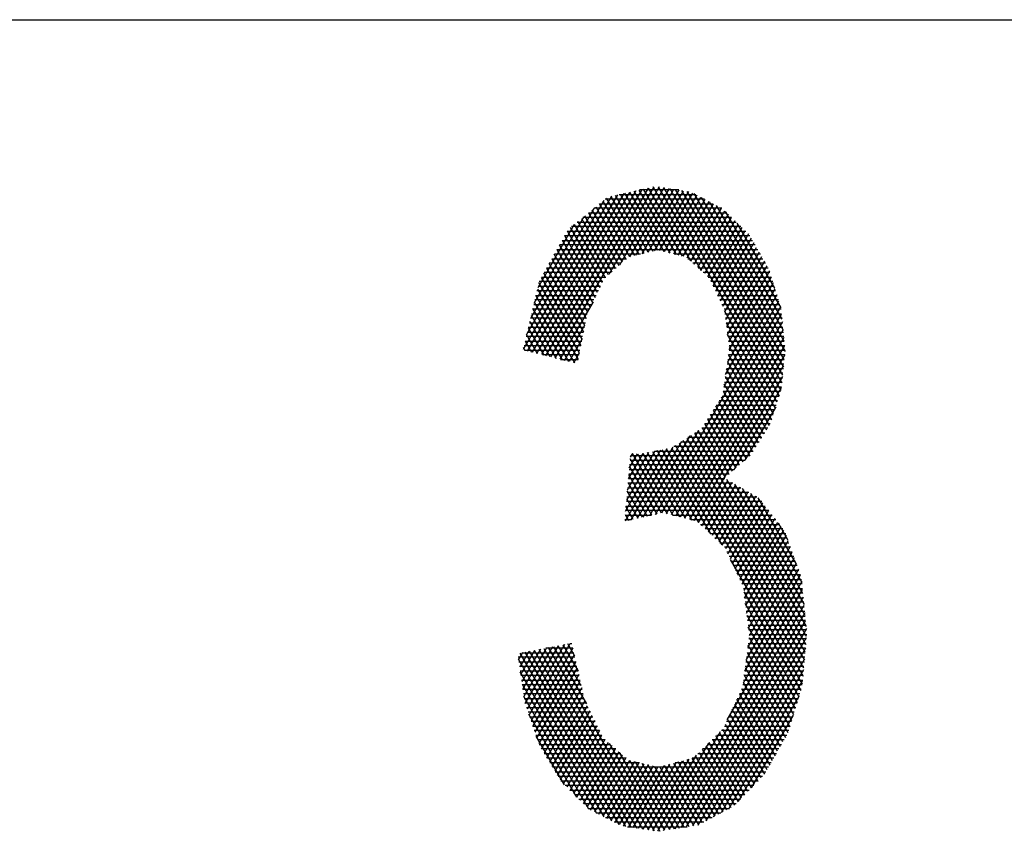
# Model space of a CAD drawing. Header units: millimetres. Extents: x 981 to 1872, y 361 to 991.
# Tile 5 of 62: x 1347 to 1364, y 378 to 391. Entities that reach past the tile are written whole.
import ezdxf

# ---------------------------------------------------------------- set-up
doc = ezdxf.new("R2010")
doc.units = ezdxf.units.MM
doc.header["$LTSCALE"] = 46.2
doc.layers.add('1', color=7, linetype='CONTINUOUS')

msp = doc.modelspace()

# ---------------------------------------------------------------- linework, layer by layer
at = {"layer": '1', "linetype": 'Continuous'}
for p, q in [((1010.895, 391.183), (1841.895, 391.183)), ((1355.768, 385.632), (1357.316, 388.315)), ((1357.418, 388.337), (1355.844, 385.613)), ((1355.921, 385.593), (1357.519, 388.36)), ((1357.62, 388.383), (1355.998, 385.574)), ((1356.075, 385.554), (1357.721, 388.405)), ((1357.807, 388.403), (1356.965, 386.944)), ((1357.148, 387.108), (1357.888, 388.39)), ((1357.968, 388.377), (1357.312, 387.239)), ((1357.312, 388.314), (1357.883, 387.325)), ((1357.985, 387.3), (1357.39, 388.331)), ((1357.414, 387.264), (1358.049, 388.364)), ((1357.468, 388.349), (1358.087, 387.275)), ((1358.129, 388.351), (1357.477, 388.351)), ((1358.129, 388.351), (1357.517, 387.29)), ((1358.19, 387.251), (1357.546, 388.366)), ((1357.619, 387.315), (1358.21, 388.338)), ((1357.624, 388.383), (1358.323, 387.171)), ((1358.508, 387.004), (1357.702, 388.401)), ((1358.29, 388.325), (1357.722, 387.34)), ((1357.787, 388.406), (1359.8, 384.919)), ((1359.832, 385.016), (1357.884, 388.39)), ((1357.981, 388.375), (1359.848, 385.141)), ((1359.861, 385.271), (1358.078, 388.359)), ((1358.175, 388.343), (1359.873, 385.401)), ((1359.886, 385.531), (1358.272, 388.328)), ((1357.013, 388.247), (1355.541, 385.696)), ((1355.601, 385.954), (1356.888, 388.183)), ((1355.614, 385.671), (1357.114, 388.27)), ((1357.215, 388.292), (1355.691, 385.652)), ((1356.869, 388.167), (1357.393, 387.259)), ((1358.557, 388.198), (1356.907, 388.198)), ((1357.47, 387.278), (1356.928, 388.216)), ((1357, 388.244), (1357.547, 387.297)), ((1357.624, 387.316), (1357.078, 388.261)), ((1357.136, 388.274), (1358.412, 388.274)), ((1357.156, 388.279), (1357.701, 387.335)), ((1357.781, 387.349), (1357.234, 388.296)), ((1357.811, 387.342), (1358.364, 388.3)), ((1358.431, 388.264), (1357.888, 387.323)), ((1357.965, 387.305), (1358.499, 388.229)), ((1358.566, 388.193), (1358.043, 387.286)), ((1358.12, 387.267), (1358.634, 388.158)), ((1358.381, 388.291), (1359.899, 385.662)), ((1359.886, 385.836), (1358.508, 388.224)), ((1358.634, 388.157), (1359.868, 386.02)), ((1356.722, 388.047), (1355.662, 386.211)), ((1357.193, 387.148), (1356.689, 388.02)), ((1358.846, 388.046), (1356.72, 388.046)), ((1356.749, 388.069), (1357.251, 387.2)), ((1357.316, 387.24), (1356.809, 388.118)), ((1356.814, 388.122), (1358.701, 388.122)), ((1358.701, 388.122), (1358.197, 387.249)), ((1358.269, 387.221), (1358.769, 388.086)), ((1358.836, 388.051), (1358.327, 387.168)), ((1358.384, 387.116), (1358.896, 388.002)), ((1359.851, 386.203), (1358.761, 388.091)), ((1358.904, 387.995), (1359.83, 386.391)), ((1355.723, 386.469), (1356.555, 387.911)), ((1356.44, 387.817), (1359.087, 387.817)), ((1356.961, 386.94), (1356.45, 387.825)), ((1356.51, 387.874), (1357.019, 386.992)), ((1359.008, 387.893), (1356.534, 387.893)), ((1357.077, 387.044), (1356.57, 387.923)), ((1356.627, 387.97), (1358.93, 387.97)), ((1356.629, 387.972), (1357.135, 387.096)), ((1358.953, 387.948), (1358.442, 387.064)), ((1358.5, 387.011), (1359.009, 387.893)), ((1359.065, 387.838), (1358.558, 386.959)), ((1356.389, 387.775), (1355.783, 386.726)), ((1356.274, 387.665), (1359.244, 387.665)), ((1356.276, 387.669), (1356.819, 386.728)), ((1356.86, 386.811), (1356.33, 387.727)), ((1359.165, 387.741), (1356.347, 387.741)), ((1356.39, 387.776), (1356.903, 386.888)), ((1358.615, 386.906), (1359.122, 387.783)), ((1359.178, 387.729), (1358.662, 386.835)), ((1358.702, 386.752), (1359.235, 387.674)), ((1359.728, 386.719), (1359.104, 387.8)), ((1356.188, 387.512), (1359.358, 387.512)), ((1356.189, 387.514), (1356.739, 386.563)), ((1359.314, 387.589), (1356.231, 387.589)), ((1356.779, 386.645), (1356.233, 387.591)), ((1359.291, 387.619), (1358.742, 386.668)), ((1358.782, 386.585), (1359.338, 387.548)), ((1356.102, 387.36), (1356.658, 386.398)), ((1356.103, 387.36), (1359.445, 387.36)), ((1359.402, 387.436), (1356.145, 387.436)), ((1356.698, 386.48), (1356.146, 387.437)), ((1359.382, 387.471), (1358.822, 386.502)), ((1358.862, 386.418), (1359.425, 387.395)), ((1356.016, 387.205), (1356.59, 386.211)), ((1356.017, 387.208), (1357.259, 387.208)), ((1356.618, 386.315), (1356.059, 387.283)), ((1357.493, 387.284), (1356.06, 387.284)), ((1359.489, 387.284), (1358.052, 387.284)), ((1358.283, 387.208), (1359.532, 387.208)), ((1359.469, 387.318), (1358.894, 386.323)), ((1358.911, 386.198), (1359.513, 387.242)), ((1359.557, 387.165), (1358.927, 386.074)), ((1355.929, 387.051), (1356.545, 385.984)), ((1355.931, 387.055), (1357.089, 387.055)), ((1356.567, 386.098), (1355.972, 387.128)), ((1357.174, 387.131), (1355.974, 387.131)), ((1359.576, 387.131), (1358.367, 387.131)), ((1358.451, 387.055), (1359.62, 387.055)), ((1358.943, 385.949), (1359.601, 387.089)), ((1359.64, 387.005), (1358.959, 385.825)), ((1355.842, 386.897), (1356.5, 385.757)), ((1355.845, 386.903), (1356.919, 386.903)), ((1356.522, 385.87), (1355.885, 386.974)), ((1357.004, 386.979), (1355.888, 386.979)), ((1359.648, 386.979), (1358.535, 386.979)), ((1358.619, 386.903), (1359.672, 386.903)), ((1358.971, 385.693), (1359.671, 386.905)), ((1356.793, 386.674), (1355.771, 386.674)), ((1355.778, 386.703), (1356.455, 385.53)), ((1355.789, 386.75), (1356.83, 386.75)), ((1356.478, 385.643), (1355.803, 386.811)), ((1356.867, 386.827), (1355.807, 386.827)), ((1359.695, 386.827), (1358.666, 386.827)), ((1358.703, 386.75), (1359.719, 386.75)), ((1359.742, 386.674), (1358.739, 386.674)), ((1358.91, 385.283), (1359.732, 386.707)), ((1359.702, 386.806), (1358.94, 385.488)), ((1356.719, 386.522), (1355.735, 386.522)), ((1356.401, 385.471), (1355.752, 386.595)), ((1355.753, 386.598), (1356.756, 386.598)), ((1357.742, 382.955), (1359.794, 386.508)), ((1358.776, 386.598), (1359.766, 386.598)), ((1359.789, 386.522), (1358.812, 386.522)), ((1359.763, 386.608), (1358.88, 385.078)), ((1356.644, 386.369), (1355.699, 386.369)), ((1356.195, 385.524), (1355.701, 386.378)), ((1355.717, 386.446), (1356.681, 386.446)), ((1355.727, 386.486), (1356.298, 385.497)), ((1356.704, 386.491), (1356.151, 385.535)), ((1359.824, 386.409), (1357.843, 382.978)), ((1358.848, 386.446), (1359.813, 386.446)), ((1359.834, 386.369), (1358.885, 386.369)), ((1356.591, 386.217), (1355.663, 386.217)), ((1355.676, 386.27), (1356.091, 385.55)), ((1355.681, 386.293), (1356.607, 386.293)), ((1357.925, 382.968), (1359.842, 386.288)), ((1359.768, 384.821), (1358.892, 386.338)), ((1358.898, 386.293), (1359.842, 386.293)), ((1359.849, 386.217), (1358.908, 386.217)), ((1355.625, 386.053), (1355.885, 385.602)), ((1356.561, 386.065), (1355.627, 386.065)), ((1355.645, 386.141), (1356.576, 386.141)), ((1355.988, 385.576), (1355.65, 386.162)), ((1356.228, 385.515), (1356.568, 386.105)), ((1359.855, 386.157), (1358.002, 382.948)), ((1358.079, 382.929), (1359.868, 386.027)), ((1358.918, 386.142), (1359.736, 384.724)), ((1358.918, 386.141), (1359.857, 386.141)), ((1359.864, 386.065), (1358.928, 386.065)), ((1356.531, 385.912), (1355.592, 385.912)), ((1355.782, 385.628), (1355.599, 385.945)), ((1355.609, 385.988), (1356.546, 385.988)), ((1356.523, 385.873), (1356.305, 385.496)), ((1359.88, 385.896), (1358.156, 382.909)), ((1358.938, 385.988), (1359.871, 385.988)), ((1359.705, 384.626), (1358.943, 385.945)), ((1359.879, 385.912), (1358.948, 385.912)), ((1355.576, 385.681), (1355.548, 385.729)), ((1356.501, 385.76), (1355.556, 385.76)), ((1355.574, 385.837), (1355.679, 385.655)), ((1355.574, 385.836), (1356.516, 385.836)), ((1358.232, 382.89), (1359.893, 385.766)), ((1358.957, 385.836), (1359.886, 385.836)), ((1359.894, 385.76), (1358.967, 385.76)), ((1358.969, 385.749), (1359.673, 384.529)), ((1355.564, 385.684), (1356.486, 385.684)), ((1356.471, 385.607), (1355.865, 385.607)), ((1356.165, 385.531), (1356.456, 385.531)), ((1356.382, 385.476), (1356.477, 385.642)), ((1359.895, 385.616), (1358.309, 382.87)), ((1358.947, 385.531), (1359.886, 385.531)), ((1359.894, 385.607), (1358.958, 385.607)), ((1359.639, 384.434), (1358.959, 385.613)), ((1358.969, 385.684), (1359.901, 385.684)), ((1358.386, 382.851), (1359.876, 385.432)), ((1359.547, 384.289), (1358.923, 385.371)), ((1358.924, 385.379), (1359.871, 385.379)), ((1359.879, 385.455), (1358.936, 385.455)), ((1358.941, 385.492), (1359.593, 384.362)), ((1359.858, 385.249), (1358.456, 382.82)), ((1358.902, 385.226), (1359.856, 385.226)), ((1358.905, 385.249), (1359.501, 384.216)), ((1359.864, 385.303), (1358.913, 385.303)), ((1358.879, 385.074), (1359.841, 385.074)), ((1359.455, 384.144), (1358.887, 385.128)), ((1359.849, 385.15), (1358.89, 385.15)), ((1359.052, 383.7), (1359.84, 385.065)), ((1359.363, 383.998), (1358.84, 384.904)), ((1358.851, 384.922), (1359.801, 384.922)), ((1359.826, 384.998), (1358.868, 384.998)), ((1358.869, 385.007), (1359.409, 384.071)), ((1359.256, 383.879), (1358.748, 384.759)), ((1358.755, 384.769), (1359.751, 384.769)), ((1358.794, 384.832), (1359.315, 383.93)), ((1359.776, 384.845), (1358.803, 384.845)), ((1359.743, 384.744), (1359.231, 383.857)), ((1359.677, 384.541), (1358.61, 384.541)), ((1358.61, 384.541), (1359.081, 383.725)), ((1359.139, 383.776), (1358.656, 384.614)), ((1358.658, 384.617), (1359.702, 384.617)), ((1358.702, 384.686), (1359.198, 383.828)), ((1359.727, 384.693), (1358.706, 384.693)), ((1359.61, 384.388), (1358.513, 384.388)), ((1358.518, 384.395), (1358.964, 383.622)), ((1358.562, 384.464), (1359.652, 384.464)), ((1359.023, 383.674), (1358.564, 384.468)), ((1357.54, 382.909), (1358.319, 384.26)), ((1358.461, 384.353), (1357.641, 382.932)), ((1358.265, 384.224), (1360.246, 380.793)), ((1359.514, 384.236), (1358.283, 384.236)), ((1360.258, 380.924), (1358.329, 384.266)), ((1358.393, 384.308), (1360.25, 381.09)), ((1358.399, 384.312), (1359.562, 384.312)), ((1358.906, 383.571), (1358.456, 384.35)), ((1357.932, 384.047), (1357.236, 382.841)), ((1357.338, 382.864), (1358.036, 384.073)), ((1358.177, 384.166), (1357.439, 382.887)), ((1358.007, 384.061), (1360.199, 380.265)), ((1359.417, 384.083), (1358.051, 384.083)), ((1360.211, 380.397), (1358.074, 384.098)), ((1358.137, 384.14), (1360.222, 380.529)), ((1358.167, 384.16), (1359.466, 384.16)), ((1360.234, 380.661), (1358.201, 384.182)), ((1357.244, 383.006), (1357.833, 384.027)), ((1357.734, 384.008), (1357.26, 383.186)), ((1357.275, 383.366), (1357.635, 383.988)), ((1357.535, 383.969), (1357.291, 383.546)), ((1357.307, 383.726), (1357.442, 383.96)), ((1357.359, 383.968), (1357.323, 383.906)), ((1359.315, 383.931), (1357.325, 383.931)), ((1357.357, 383.968), (1357.936, 382.965)), ((1358.039, 382.939), (1357.45, 383.959)), ((1357.533, 383.968), (1358.142, 382.912)), ((1358.245, 382.886), (1357.612, 383.984)), ((1357.691, 383.999), (1358.348, 382.86)), ((1357.732, 384.007), (1359.369, 384.007)), ((1358.464, 382.812), (1357.77, 384.015)), ((1357.849, 384.03), (1358.657, 382.63)), ((1358.851, 382.448), (1357.928, 384.046)), ((1357.309, 383.746), (1357.763, 382.96)), ((1359.142, 383.779), (1357.312, 383.779)), ((1357.319, 383.855), (1359.229, 383.855)), ((1357.841, 382.977), (1357.321, 383.878)), ((1357.685, 382.942), (1357.297, 383.614)), ((1358.969, 383.626), (1357.299, 383.626)), ((1357.305, 383.702), (1359.055, 383.702)), ((1357.278, 383.398), (1359.165, 383.398)), ((1359.031, 383.474), (1357.285, 383.474)), ((1357.286, 383.481), (1357.607, 382.925)), ((1357.292, 383.55), (1358.898, 383.55)), ((1358.513, 382.766), (1358.949, 383.521)), ((1359.015, 383.483), (1358.57, 382.712)), ((1358.627, 382.659), (1359.081, 383.445)), ((1359.147, 383.407), (1358.684, 382.605)), ((1360.233, 381.273), (1358.928, 383.533)), ((1359.059, 383.458), (1360.215, 381.456)), ((1357.265, 383.245), (1359.431, 383.245)), ((1359.298, 383.321), (1357.271, 383.321)), ((1357.529, 382.907), (1357.274, 383.349)), ((1358.741, 382.551), (1359.214, 383.37)), ((1359.28, 383.332), (1358.798, 382.497)), ((1358.855, 382.444), (1359.346, 383.294)), ((1359.412, 383.256), (1358.908, 382.383)), ((1360.197, 381.639), (1359.191, 383.383)), ((1359.322, 383.308), (1360.179, 381.823)), ((1360.091, 382.129), (1359.453, 383.232)), ((1357.251, 383.093), (1359.569, 383.093)), ((1357.374, 382.872), (1357.251, 383.085)), ((1359.51, 383.169), (1357.258, 383.169)), ((1357.262, 383.217), (1357.451, 382.89)), ((1358.947, 382.298), (1359.476, 383.214)), ((1359.526, 383.148), (1358.986, 382.214)), ((1359.026, 382.13), (1359.576, 383.083)), ((1357.238, 382.94), (1357.678, 382.94)), ((1357.239, 382.953), (1357.296, 382.854)), ((1359.627, 383.017), (1357.244, 383.017)), ((1358.032, 382.94), (1359.686, 382.94)), ((1359.626, 383.018), (1359.065, 382.046)), ((1359.105, 381.961), (1359.677, 382.952)), ((1357.339, 382.864), (1357.231, 382.864)), ((1359.744, 382.864), (1358.332, 382.864)), ((1358.49, 382.788), (1359.803, 382.788)), ((1359.727, 382.887), (1359.144, 381.877)), ((1359.183, 381.793), (1359.777, 382.822)), ((1359.827, 382.756), (1359.211, 381.688)), ((1359.783, 382.813), (1359.948, 382.528)), ((1359.862, 382.712), (1358.571, 382.712)), ((1358.651, 382.636), (1359.91, 382.636)), ((1359.226, 381.563), (1359.878, 382.691)), ((1359.919, 382.61), (1359.242, 381.438)), ((1359.937, 382.559), (1358.732, 382.559)), ((1358.813, 382.483), (1359.964, 382.483)), ((1359.258, 381.313), (1359.953, 382.516)), ((1359.986, 382.422), (1359.274, 381.187)), ((1359.991, 382.407), (1358.894, 382.407)), ((1358.932, 382.331), (1360.019, 382.331)), ((1360.046, 382.255), (1358.967, 382.255)), ((1359.289, 381.062), (1360.02, 382.327)), ((1360.187, 380.133), (1358.991, 382.205)), ((1359.003, 382.178), (1360.073, 382.178)), ((1360.1, 382.102), (1359.039, 382.102)), ((1359.278, 380.738), (1360.087, 382.139)), ((1360.053, 382.233), (1359.304, 380.934)), ((1359.074, 382.026), (1360.127, 382.026)), ((1360.154, 381.95), (1359.11, 381.95)), ((1359.228, 380.346), (1360.154, 381.95)), ((1360.121, 382.045), (1359.253, 380.542)), ((1359.146, 381.874), (1360.174, 381.874)), ((1360.182, 381.797), (1359.181, 381.797)), ((1360.178, 381.839), (1359.202, 380.149)), ((1358.937, 379.538), (1360.19, 381.708)), ((1359.207, 381.721), (1360.189, 381.721)), ((1359.213, 381.667), (1360.162, 380.024)), ((1360.197, 381.645), (1359.216, 381.645)), ((1360.203, 381.578), (1357.971, 377.712)), ((1358.068, 377.727), (1360.216, 381.447)), ((1359.226, 381.569), (1360.204, 381.569)), ((1360.211, 381.493), (1359.235, 381.493)), ((1360.131, 379.924), (1359.238, 381.472)), ((1360.228, 381.317), (1358.165, 377.742)), ((1359.245, 381.416), (1360.219, 381.416)), ((1360.226, 381.34), (1359.254, 381.34)), ((1359.262, 381.277), (1360.101, 379.824)), ((1359.264, 381.264), (1360.234, 381.264)), ((1358.261, 377.757), (1360.241, 381.186)), ((1360.241, 381.188), (1359.274, 381.188)), ((1359.283, 381.112), (1360.248, 381.112)), ((1360.254, 381.056), (1358.358, 377.772)), ((1360.071, 379.724), (1359.287, 381.082)), ((1360.256, 381.035), (1359.293, 381.035)), ((1359.302, 380.959), (1360.261, 380.959)), ((1355.574, 379.809), (1356.129, 380.77)), ((1356.227, 380.789), (1355.606, 379.713)), ((1355.639, 379.617), (1356.326, 380.808)), ((1356.203, 380.784), (1356.454, 380.349)), ((1356.399, 380.596), (1356.282, 380.799)), ((1356.321, 380.807), (1356.353, 380.807)), ((1358.455, 377.788), (1360.257, 380.908)), ((1360.011, 379.523), (1359.284, 380.782)), ((1359.287, 380.807), (1360.247, 380.807)), ((1360.254, 380.883), (1359.297, 380.883)), ((1359.3, 380.907), (1360.041, 379.624)), ((1355.465, 380.535), (1355.535, 380.657)), ((1355.634, 380.676), (1355.483, 380.413)), ((1357.137, 377.794), (1355.489, 380.648)), ((1355.5, 380.292), (1355.733, 380.695)), ((1355.832, 380.714), (1355.518, 380.17)), ((1355.521, 380.654), (1356.386, 380.654)), ((1355.536, 380.049), (1355.931, 380.732)), ((1356.03, 380.751), (1355.554, 379.927)), ((1355.569, 380.663), (1357.242, 377.764)), ((1357.339, 377.75), (1355.648, 380.678)), ((1356.37, 380.73), (1355.672, 379.522)), ((1355.704, 379.426), (1356.394, 380.62)), ((1355.727, 380.694), (1357.435, 377.735)), ((1357.532, 377.721), (1355.806, 380.709)), ((1355.886, 380.724), (1357.628, 377.706)), ((1356.37, 380.731), (1355.921, 380.731)), ((1357.724, 377.692), (1355.965, 380.739)), ((1356.044, 380.754), (1356.594, 379.802)), ((1356.509, 380.101), (1356.124, 380.769)), ((1360.24, 380.728), (1358.581, 377.854)), ((1359.267, 380.654), (1360.234, 380.654)), ((1359.268, 380.658), (1359.981, 379.423)), ((1360.241, 380.731), (1359.277, 380.731)), ((1356.403, 380.578), (1355.458, 380.578)), ((1355.464, 380.54), (1357.012, 377.858)), ((1355.469, 380.502), (1356.42, 380.502)), ((1356.419, 380.51), (1355.737, 379.33)), ((1358.708, 377.922), (1360.224, 380.547)), ((1359.248, 380.502), (1360.22, 380.502)), ((1359.951, 379.323), (1359.252, 380.533)), ((1360.227, 380.578), (1359.258, 380.578)), ((1356.437, 380.426), (1355.481, 380.426)), ((1355.492, 380.35), (1356.454, 380.35)), ((1356.887, 377.922), (1355.494, 380.335)), ((1355.77, 379.234), (1356.443, 380.4)), ((1356.467, 380.29), (1355.802, 379.138)), ((1360.208, 380.367), (1358.836, 377.991)), ((1359.864, 379.169), (1359.22, 380.284)), ((1359.228, 380.35), (1360.206, 380.35)), ((1359.236, 380.409), (1359.907, 379.246)), ((1360.213, 380.426), (1359.238, 380.426)), ((1356.471, 380.273), (1355.503, 380.273)), ((1355.514, 380.197), (1356.488, 380.197)), ((1355.524, 380.131), (1356.762, 377.986)), ((1356.505, 380.121), (1355.526, 380.121)), ((1355.844, 379.057), (1356.492, 380.18)), ((1358.963, 378.059), (1360.192, 380.187)), ((1360.186, 380.121), (1359.199, 380.121)), ((1359.204, 380.159), (1359.82, 379.092)), ((1359.209, 380.197), (1360.193, 380.197)), ((1360.2, 380.273), (1359.218, 380.273)), ((1355.537, 380.045), (1356.522, 380.045)), ((1356.539, 379.969), (1355.548, 379.969)), ((1356.516, 380.07), (1355.889, 378.983)), ((1355.934, 378.908), (1356.541, 379.959)), ((1360.145, 379.969), (1359.139, 379.969)), ((1359.139, 379.967), (1359.733, 378.938)), ((1359.175, 380.045), (1360.168, 380.045)), ((1359.776, 379.015), (1359.178, 380.051)), ((1356.636, 378.053), (1355.554, 379.926)), ((1355.559, 379.892), (1356.556, 379.892)), ((1356.587, 379.816), (1355.571, 379.816)), ((1356.568, 379.854), (1355.979, 378.834)), ((1359.06, 379.799), (1359.645, 378.785)), ((1360.099, 379.816), (1359.068, 379.816)), ((1359.689, 378.862), (1359.099, 379.883)), ((1359.104, 379.892), (1360.122, 379.892)), ((1360.135, 379.935), (1359.12, 378.178)), ((1355.597, 379.74), (1356.625, 379.74)), ((1356.662, 379.664), (1355.623, 379.664)), ((1355.632, 379.64), (1356.431, 378.254)), ((1356.024, 378.759), (1356.609, 379.772)), ((1356.649, 379.69), (1356.069, 378.684)), ((1358.981, 379.631), (1359.557, 378.632)), ((1360.053, 379.664), (1358.996, 379.664)), ((1359.602, 378.708), (1359.02, 379.715)), ((1359.032, 379.74), (1360.076, 379.74)), ((1355.649, 379.588), (1356.7, 379.588)), ((1356.738, 379.511), (1355.675, 379.511)), ((1356.113, 378.61), (1356.69, 379.608)), ((1356.731, 379.526), (1356.158, 378.535)), ((1358.902, 379.463), (1359.447, 378.518)), ((1360.007, 379.511), (1358.925, 379.511)), ((1359.502, 378.575), (1358.941, 379.547)), ((1358.961, 379.588), (1360.03, 379.588)), ((1359.34, 378.406), (1360.039, 379.617)), ((1355.701, 379.435), (1356.776, 379.435)), ((1356.814, 379.359), (1355.727, 379.359)), ((1356.21, 378.472), (1356.771, 379.444)), ((1356.812, 379.362), (1356.266, 378.417)), ((1357.874, 377.696), (1358.824, 379.342)), ((1358.806, 379.324), (1359.337, 378.404)), ((1359.961, 379.359), (1358.842, 379.359)), ((1359.392, 378.461), (1358.862, 379.379)), ((1358.889, 379.435), (1359.984, 379.435)), ((1355.753, 379.283), (1356.851, 379.283)), ((1356.227, 378.456), (1355.758, 379.268)), ((1356.905, 379.207), (1355.779, 379.207)), ((1356.322, 378.362), (1356.853, 379.28)), ((1356.9, 379.21), (1356.378, 378.307)), ((1356.434, 378.251), (1356.959, 379.16)), ((1356.971, 379.149), (1357.815, 377.687)), ((1358.624, 379.147), (1357.779, 377.684)), ((1359.172, 378.232), (1358.637, 379.16)), ((1359.885, 379.207), (1358.685, 379.207)), ((1358.693, 379.215), (1359.227, 378.289)), ((1359.282, 378.346), (1358.749, 379.269)), ((1358.763, 379.283), (1359.928, 379.283)), ((1355.805, 379.13), (1356.993, 379.13)), ((1357.081, 379.054), (1355.845, 379.054)), ((1355.891, 378.978), (1357.169, 378.978)), ((1357.018, 379.109), (1356.491, 378.196)), ((1356.547, 378.141), (1357.076, 379.058)), ((1357.135, 379.007), (1356.603, 378.085)), ((1357.896, 377.7), (1357.147, 378.997)), ((1358.45, 378.978), (1359.755, 378.978)), ((1358.468, 378.995), (1358.998, 378.077)), ((1359.062, 378.118), (1358.524, 379.05)), ((1359.798, 379.054), (1358.528, 379.054)), ((1358.58, 379.105), (1359.117, 378.175)), ((1358.606, 379.13), (1359.842, 379.13)), ((1357.257, 378.902), (1355.937, 378.902)), ((1355.983, 378.826), (1357.477, 378.826)), ((1356.663, 378.037), (1357.194, 378.956)), ((1357.252, 378.906), (1356.731, 378.002)), ((1356.799, 377.967), (1357.316, 378.864)), ((1357.394, 378.846), (1356.867, 377.933)), ((1356.934, 377.898), (1357.471, 378.827)), ((1357.548, 378.808), (1357.002, 377.863)), ((1357.31, 378.866), (1357.976, 377.713)), ((1358.057, 377.725), (1357.413, 378.841)), ((1358.089, 378.83), (1357.455, 377.732)), ((1357.515, 378.816), (1358.138, 377.738)), ((1357.536, 377.72), (1358.193, 378.858)), ((1358.297, 378.886), (1357.617, 377.708)), ((1357.698, 377.696), (1358.423, 378.952)), ((1358.042, 378.817), (1358.595, 377.861)), ((1358.073, 378.826), (1359.668, 378.826)), ((1358.662, 377.897), (1358.119, 378.838)), ((1358.195, 378.858), (1358.729, 377.933)), ((1358.796, 377.969), (1358.271, 378.879)), ((1358.347, 378.899), (1358.863, 378.005)), ((1359.712, 378.902), (1358.356, 378.902)), ((1358.93, 378.041), (1358.411, 378.941)), ((1359.625, 378.749), (1356.029, 378.749)), ((1356.075, 378.673), (1359.582, 378.673)), ((1357.07, 377.828), (1357.625, 378.79)), ((1357.703, 378.771), (1357.138, 377.794)), ((1357.212, 377.769), (1357.78, 378.752)), ((1357.88, 378.774), (1357.293, 377.757)), ((1357.374, 377.744), (1357.984, 378.802)), ((1358.218, 377.751), (1357.617, 378.792)), ((1357.72, 378.767), (1358.299, 377.763)), ((1358.38, 377.776), (1357.814, 378.756)), ((1357.89, 378.776), (1358.46, 377.789)), ((1358.527, 377.825), (1357.966, 378.797)), ((1359.523, 378.597), (1356.121, 378.597)), ((1356.167, 378.521), (1359.45, 378.521)), ((1359.377, 378.445), (1356.238, 378.445)), ((1356.316, 378.368), (1359.303, 378.368)), ((1359.23, 378.292), (1356.393, 378.292)), ((1356.47, 378.216), (1359.157, 378.216)), ((1359.084, 378.14), (1356.548, 378.14)), ((1356.625, 378.064), (1358.972, 378.064)), ((1358.83, 377.987), (1356.76, 377.987)), ((1356.909, 377.911), (1358.688, 377.911)), ((1358.546, 377.835), (1357.057, 377.835)), ((1357.278, 377.759), (1358.271, 377.759))]:
    msp.add_line(p, q, dxfattribs=at)

doc.saveas('drawing.dxf')
